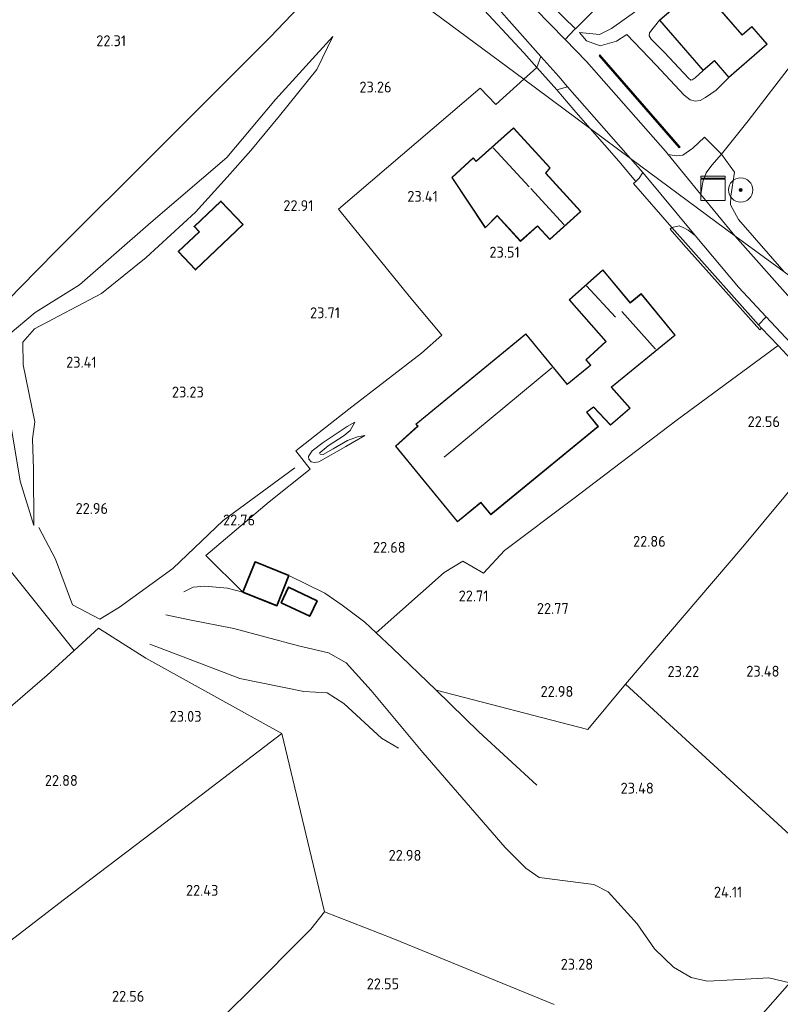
# Model space of a CAD drawing. Extents: x 196936 to 200438, y 361224 to 364196.
# Tile 207 of 256: x 199572 to 199697, y 362760 to 362923. Entities that reach past the tile are written whole.
import ezdxf
from ezdxf.enums import TextEntityAlignment as Align

# ---------------------------------------------------------------- set-up
doc = ezdxf.new("R2010")
doc.units = 0
for name, color, linetype, lineweight in [('B-ME-GR-BOOM-S', 90, 'Continuous', 25), ('B-ME-GR-BOOMTEELT-GV', 110, 'Continuous', 13), ('B-ME-GR-BOUWLAND_AKKERBOUW-GV', 80, 'Continuous', 13), ('B-ME-GR-GRAS-GV', 60, 'Continuous', 13), ('B-ME-GR-HAAG-G', 90, 'GR-HAAG1', 13), ('B-ME-GW-TALUD_KRUIN-G', 90, 'Continuous', 18), ('B-ME-GW-TALUD_TEEN-G', 90, 'Continuous', 18), ('B-ME-IE-MEUBILAIR_WEGMEUBILAIR-S', 7, 'Continuous', 25), ('B-ME-IE-TERREINAFSCHEIDING_KUNSTMATIG_HEKWERK-G', 20, 'IE-TERREINAFSCHEIDING-KUNSTMATIG', 18), ('B-ME-IE-TERREINAFSCHEIDING_KUNSTMATIG_MUUR-G', 90, 'IE-TERREINAFSCHEIDING-KUNSTMATIG-DICHT', 18), ('B-ME-IE-TERREINAFSCHEIDING_KUNSTMATIG_MUUR-GV', 90, 'Continuous', 18), ('B-ME-KG-KADASTRAAL_DAKRAND-G', 170, 'Continuous', 18), ('B-ME-KG-KADASTRAAL_NOK-G', 10, 'Continuous', 18), ('B-ME-OG-BEBOUWING_SCHUUR-GV', 7, 'Continuous', 35), ('B-ME-OG-BEBOUWING_WONINGBOUW-GV', 7, 'Continuous', 18), ('B-ME-OG-BREUKLIJN-G', 7, 'Continuous', 18), ('B-ME-OG-HOOGTELIJN-G', 7, 'Continuous', 18), ('B-ME-OG-HOOGTEPUNT-S', 7, 'Continuous', 25), ('B-ME-OG-TERREIN_GROEN-GV', 7, 'Continuous', 18), ('B-ME-OG-TERREIN_GROEN_TUIN-GV', 7, 'Continuous', 18), ('B-ME-VH-ONVERHARD-GV', 252, 'Continuous', 18), ('B-ME-VH-VERHARDING_ASFALT-GV', 252, 'Continuous', 18), ('B-ME-VH-VERHARDING_BETON-GV', 252, 'Continuous', 18)]:
    doc.layers.add(name, color=color, linetype=linetype, lineweight=lineweight)
doc.styles.add('NLCS-ISO-ANNOTATIVE-T18', font='NLCS-ISO.ttf', dxfattribs={"height": 1.8})
doc.linetypes.add('GR-HAAG1', pattern='A,6,[176,NLCS.SHX,S=0.125,R=0,X=0,Y=0],-2', length=8)
doc.linetypes.add('IE-TERREINAFSCHEIDING-KUNSTMATIG', pattern='A,4,[82,NLCS.SHX,S=0.75,R=90,X=0,Y=0],4,-2', length=10)
doc.linetypes.add('IE-TERREINAFSCHEIDING-KUNSTMATIG-DICHT', pattern='A,8,-1,[82,NLCS.SHX,S=0.75,R=90,X=0,Y=0],-1', length=10)

# ---------------------------------------------------------------- blocks, each defined once
blk = doc.blocks.new('SAL-HOOGTELABEL-SO')
at = {"color": 0, "linetype": 'ByBlock', "lineweight": -2, "style": 'NLCS-ISO-ANNOTATIVE-T18'}
blk.add_attdef('HOOGTE', text='', height=1.8, dxfattribs=at).set_placement((2.79, 0), align=Align.RIGHT)
blk = doc.blocks.new('SGR-BOOM_01-SO')
at = {"linetype": 'ByBlock', "lineweight": 18}
h = blk.add_hatch(color=0, dxfattribs=at)
h.dxf.hatch_style = 1
edge = h.paths.add_edge_path()
edge.add_arc((0, 0), 0.25, 0, 360)
at = {"color": 0, "linetype": 'ByBlock', "lineweight": 18}
for radius in [2, 0.25]:
    blk.add_circle((0, 0), radius, dxfattribs=at)
blk = doc.blocks.new('SKL-DATA_KAST-SO')
at = {"color": 0, "linetype": 'ByBlock', "lineweight": 18}
for points in [[(-2, 2), (2, 2), (2, 1.68), (-2, 1.68)], [(-2, 1.52), (2, 1.52), (2, -2), (-2, -2)]]:
    blk.add_lwpolyline(points, close=True, dxfattribs=at)

msp = doc.modelspace()

# ---------------------------------------------------------------- linework, layer by layer
at = {"layer": 'B-ME-GR-BOOMTEELT-GV'}
msp.add_polyline3d([(199544.272, 362787.483, 23.956), (199527.671, 362773.608, 23.926), (199520.606, 362780.467, 24.038), (199511.148, 362790.197, 24.256), (199513.728, 362793.058, 24.258), (199532.202, 362806.787, 24.288), (199551.707, 362821.202, 24.205), (199562.125, 362829.019, 23.77), (199568.568, 362833.613, 23.358), (199580.682, 362818.53, 23.545), (199576.185, 362814.428, 23.371), (199561.195, 362801.509, 23.476)], close=True, dxfattribs=at)
at = {"layer": 'B-ME-GR-BOUWLAND_AKKERBOUW-GV'}
for points in [[(199764.347, 363034.922, 21.89), (199742.925, 363012.112, 21.763), (199721.523, 362989.443, 21.733), (199703.763, 362970.353, 21.898), (199708.476, 362966.106, 21.947), (199699.229, 362956.934, 21.887), (199680.459, 362938.211, 21.909), (199663.428, 362921.118, 22.34), (199659.542, 362924.869, 22.226), (199642.204, 362942.195, 22.251), (199622.39, 362961.155, 22.051), (199601.98, 362980.151, 21.826), (199586.575, 362994.233, 21.851), (199592.491, 363002.869, 21.646), (199620.92, 363044.371, 21.677)], [(199826.788, 362786.224, 22.426), (199767.638, 362829.709, 22.209), (199697.876, 362880.996, 22.36), (199690.375, 362889.662, 22.48), (199689.018, 362892.046, 22.458), (199689.108, 362893.493, 22.435), (199689.685, 362897.456, 22.488), (199687.568, 362900.444, 22.443), (199691.965, 362905.913, 22.285), (199703.514, 362920.927, 22.36), (199713.459, 362913.21, 22.21), (199730.102, 362933.531, 22.293), (199737.424, 362928.008, 22.18), (199760.897, 362911.111, 22.51), (199767.734, 362906.679, 22.806), (199772.341, 362903.693, 23.005), (199788.903, 362895.316, 23.065), (199803.599, 362888.152, 22.758), (199817.254, 362881.553, 22.77)], [(199693.597, 362757.743, 24.721), (199698.847, 362763.649, 24.961), (199700.41, 362765.801, 24.83), (199710.124, 362777.748, 24.185), (199713.429, 362781.706, 23.858), (199717.27, 362786.09, 23.611), (199732.778, 362805.296, 23.138), (199745.443, 362820.709, 22.801), (199752.275, 362814.659, 23.018), (199761.552, 362806.493, 23.063), (199772.553, 362797.123, 22.913), (199781.533, 362789.965, 22.516), (199794.378, 362779.336, 22.328), (199805.78, 362770.216, 22.238), (199821.494, 362759.058, 22.358)], [(199587.746, 362741.087, 22.418), (199608.833, 362761.595, 22.651), (199619.753, 362772.504, 22.808), (199621.999, 362775.368, 22.576), (199633.286, 362770.967, 22.651), (199659.904, 362760.096, 22.696)]]:
    msp.add_polyline3d(points, dxfattribs=at)
msp.add_polyline3d([(199594.174, 362900.855, 22.471), (199577.966, 362884.76, 22.546), (199574.392, 362881.112, 22.537), (199562.857, 362869.337, 22.508), (199547.75, 362874.901, 22.229), (199535.865, 362889.383, 21.982), (199531.79, 362894.347, 21.897), (199520.962, 362887.954, 21.873), (199520.776, 362887.844, 21.872), (199509.537, 362881.38, 22.197), (199501.378, 362878.798, 22.072), (199559.422, 362956.26, 21.642), (199572.563, 362973.776, 21.568), (199626.558, 362933.83, 22.352), (199624.92, 362932.216, 22.351), (199613.008, 362919.698, 22.546), (199607.365, 362914.064, 22.508)], close=True, dxfattribs=at)
at = {"layer": 'B-ME-GR-GRAS-GV'}
for points in [[(199663.275, 362920.964, 22.344), (199661.76, 362919.327, 22.457), (199651.734, 362929.609, 22.34), (199638.395, 362943.229, 22.22), (199623.787, 362957.237, 22.16), (199608.933, 362970.803, 21.958), (199594.815, 362983.699, 21.89), (199585.278, 362992.339, 21.848), (199586.575, 362994.233, 21.851), (199601.98, 362980.151, 21.826), (199622.39, 362961.155, 22.051), (199642.204, 362942.195, 22.251), (199659.542, 362924.869, 22.226), (199663.428, 362921.118, 22.34)], [(199657.733, 362916.521, 22.461), (199657.082, 362914.718, 22.666), (199654.9, 362917.138, 22.786), (199646.933, 362925.727, 22.793), (199637.92, 362934.738, 22.553), (199632.705, 362939.887, 22.358), (199607.274, 362963.536, 22.043), (199598.593, 362970.786, 21.826), (199593.16, 362977, 21.909), (199581.896, 362987.468, 21.803), (199582.477, 362988.25, 21.822), (199593.377, 362978.456, 21.92), (199605.525, 362967.679, 21.988), (199619.587, 362954.69, 22.13), (199630.801, 362944.257, 22.22), (199639.882, 362935.31, 22.385), (199649.926, 362925.347, 22.445)], [(199662.141, 362911.524, 22.477), (199672.521, 362899.702, 22.544), (199665.85, 362904.644, 22.848), (199663.144, 362907.72, 22.816), (199660.382, 362911.047, 22.621)], [(199673.955, 362896.472, 22.621), (199673.411, 362895.888, 22.696), (199670.574, 362899.273, 22.906), (199665.85, 362904.644, 22.848), (199672.521, 362899.702, 22.544), (199674.537, 362897.406, 22.557)], [(199690.375, 362889.662, 22.48), (199697.876, 362880.996, 22.36), (199689.725, 362886.934, 22.52), (199684.158, 362893.757, 22.509), (199684.473, 362895.874, 22.46), (199685.028, 362897.343, 22.468), (199685.966, 362898.628, 22.453), (199687.568, 362900.444, 22.443), (199689.685, 362897.456, 22.488), (199689.108, 362893.493, 22.435), (199689.018, 362892.046, 22.458)], [(199691.093, 362835.596, 22.748), (199671.68, 362812.949, 23.146), (199665.494, 362805.487, 23.078), (199640.424, 362811.938, 23.003), (199633.221, 362818.918, 23.011), (199630.544, 362821.421, 23.02), (199641.73, 362831.379, 22.831), (199644.839, 362833.236, 22.831), (199648.261, 362831.254, 22.771), (199651.697, 362835.025, 22.733), (199663.016, 362843.467, 22.711), (199680.226, 362856.575, 22.718), (199696.924, 362868.831, 22.666), (199708.416, 362856.491, 22.636)], [(199713.429, 362781.706, 23.858), (199710.124, 362777.748, 24.185), (199690.902, 362795.348, 23.665), (199671.68, 362812.949, 23.146), (199691.093, 362835.596, 22.748), (199708.416, 362856.491, 22.636), (199722.96, 362842.428, 22.643), (199739.226, 362826.692, 22.658), (199745.443, 362820.709, 22.801), (199732.778, 362805.296, 23.138), (199717.27, 362786.09, 23.611)], [(199564.849, 362766.585, 23.003), (199546.606, 362753.199, 23.558), (199540.706, 362759.378, 23.716), (199531.77, 362769.1, 23.843), (199527.671, 362773.608, 23.926), (199544.272, 362787.483, 23.956), (199561.195, 362801.509, 23.476), (199576.185, 362814.428, 23.371), (199580.682, 362818.53, 23.545), (199584.686, 362822.181, 23.701), (199592.503, 362817.243, 23.453), (199614.929, 362804.824, 22.973), (199593.734, 362788.583, 22.928), (199578.87, 362777.309, 22.666)], [(199587.746, 362741.087, 22.418), (199570.721, 362724.219, 22.793), (199550.596, 362748.656, 23.491), (199548.773, 362750.71, 23.483), (199546.606, 362753.199, 23.558), (199564.849, 362766.585, 23.003), (199578.87, 362777.309, 22.666), (199593.734, 362788.583, 22.928), (199614.929, 362804.824, 22.973), (199621.999, 362775.368, 22.576), (199619.753, 362772.504, 22.808), (199608.833, 362761.595, 22.651)]]:
    msp.add_polyline3d(points, close=True, dxfattribs=at)
for points in [[(199707.244, 362867.261, 22.543), (199689.725, 362886.934, 22.52), (199697.876, 362880.996, 22.36)], [(199708.416, 362856.491, 22.636), (199696.924, 362868.831, 22.666), (199694.161, 362871.703, 22.667), (199693.647, 362872.278, 22.647), (199694.914, 362873.568, 22.552), (199702.985, 362864.952, 22.542)]]:
    msp.add_polyline3d(points, dxfattribs=at)
at = {"layer": 'B-ME-GR-HAAG-G'}
for points in [[(199657.082, 362914.718, 22.666), (199654.9, 362917.138, 22.786), (199646.933, 362925.727, 22.793), (199637.92, 362934.738, 22.553), (199632.705, 362939.887, 22.358), (199626.558, 362933.83, 22.352)], [(199626.558, 362933.83, 22.352), (199624.92, 362932.216, 22.351), (199613.008, 362919.698, 22.546), (199607.365, 362914.064, 22.508), (199594.174, 362900.855, 22.471), (199577.966, 362884.76, 22.546), (199574.392, 362881.112, 22.537), (199562.857, 362869.337, 22.508)], [(199624.31, 362891.319, 23.318), (199647.719, 362911.326, 23.543), (199650.295, 362908.635, 23.423), (199654.933, 362912.792, 22.906), (199657.082, 362914.718, 22.666)], [(199665.85, 362904.644, 22.848), (199663.144, 362907.72, 22.816), (199660.382, 362911.047, 22.621)], [(199673.411, 362895.888, 22.696), (199670.574, 362899.273, 22.906), (199665.85, 362904.644, 22.848)], [(199636.239, 362876.667, 23.438), (199624.31, 362891.319, 23.318)], [(199626.042, 362858.325, 22.898), (199637.994, 362867.564, 23.183), (199641.364, 362870.535, 23.318), (199636.239, 362876.667, 23.438)]]:
    msp.add_polyline3d(points, dxfattribs=at)
at = {"layer": 'B-ME-GW-TALUD_KRUIN-G'}
for points in [[(199684.528, 362914.197, 23.09), (199683.214, 362912.987, 23.045), (199682.704, 362912.662, 23.045), (199682.485, 362912.628, 23.067), (199682.118, 362912.975, 23.075), (199678.153, 362917.201, 22.992), (199675.938, 362919.368, 22.895), (199675.625, 362919.947, 22.902), (199675.682, 362920.448, 22.925), (199676.485, 362921.49, 22.94), (199677.313, 362922.513, 22.985)], [(199574.154, 362856.242, 23.446), (199572.261, 362865.67, 23.621), (199572.186, 362869.417, 23.621), (199574.128, 362871.599, 23.621), (199585.165, 362877.449, 23.721), (199592.547, 362883.347, 23.346), (199600.719, 362890.82, 23.346), (199605.925, 362896.618, 23.346), (199609.84, 362901.023, 23.346), (199614.547, 362906.748, 23.296), (199620.758, 362914.408, 23.146), (199623.382, 362919.846, 22.574)], [(199664.105, 362920.479, 22.265), (199665.238, 362919.106, 22.426), (199667.533, 362918.317, 22.458), (199670.203, 362919.042, 22.49), (199671.929, 362920.153, 22.52)], [(199574.001, 362839.151, 23.371), (199573.97, 362848.431, 23.596), (199573.798, 362853.438, 23.461), (199574.154, 362856.242, 23.446)], [(199621.757, 362852.848, 22.718), (199625.755, 362855.484, 22.861), (199627.033, 362856.175, 22.823)], [(199628.668, 362853.986, 22.906), (199625.546, 362852.199, 22.808), (199621.041, 362849.64, 22.613), (199620.287, 362849.508, 22.568), (199619.819, 362849.635, 22.613), (199619.405, 362850.085, 22.613), (199619.378, 362850.512, 22.636), (199619.546, 362850.826, 22.681), (199619.97, 362851.464, 22.756), (199621.757, 362852.848, 22.718)]]:
    msp.add_polyline3d(points, dxfattribs=at)
at = {"layer": 'B-ME-GW-TALUD_TEEN-G'}
for points in [[(199683.853, 362930.999, 22.093), (199677.806, 362927.802, 22.146), (199673.582, 362924.131, 22.189), (199669.397, 362921.165, 22.189), (199667.415, 362920.16, 22.189), (199664.105, 362920.479, 22.265)], [(199574.001, 362839.151, 23.371), (199571.728, 362846.444, 23.071), (199570.12, 362856.424, 21.971), (199569.149, 362862.302, 21.871), (199568.803, 362867.396, 22.196), (199570.088, 362870.831, 22.271), (199574.251, 362874.287, 22.671), (199581.576, 362878.827, 22.646), (199593.342, 362889.162, 22.571), (199605.893, 362899.868, 22.696), (199613.904, 362909.434, 22.846), (199623.382, 362919.846, 22.574)], [(199688.765, 362913.05, 22.85), (199686.684, 362911.005, 22.842), (199684.882, 362909.765, 22.827), (199684.017, 362909.273, 22.812), (199683.179, 362909.189, 22.812), (199682.388, 362909.381, 22.865), (199681.397, 362910.146, 22.842), (199676.761, 362915.097, 22.7), (199671.929, 362920.153, 22.52)], [(199628.668, 362853.986, 22.906), (199627.427, 362853.752, 22.531), (199625.82, 362853.159, 22.178), (199623.421, 362851.772, 21.893), (199621.786, 362850.836, 21.841), (199621.304, 362850.893, 21.826), (199621.184, 362851.151, 21.826), (199621.268, 362851.206, 21.803), (199622.589, 362852.31, 21.856), (199625.25, 362853.976, 22.118), (199626.215, 362854.835, 22.336), (199627.033, 362856.175, 22.823)]]:
    msp.add_polyline3d(points, dxfattribs=at)
at = {"layer": 'B-ME-IE-TERREINAFSCHEIDING_KUNSTMATIG_HEKWERK-G'}
for points in [[(199644.839, 362833.236, 22.831), (199648.261, 362831.254, 22.771), (199651.697, 362835.025, 22.733), (199663.016, 362843.467, 22.711), (199680.226, 362856.575, 22.718), (199696.924, 362868.831, 22.666), (199708.416, 362856.491, 22.636), (199722.96, 362842.428, 22.643), (199739.226, 362826.692, 22.658), (199745.443, 362820.709, 22.801), (199732.778, 362805.296, 23.138), (199717.27, 362786.09, 23.611), (199713.429, 362781.706, 23.858), (199710.124, 362777.748, 24.185)], [(199671.68, 362812.949, 23.146), (199691.093, 362835.596, 22.748), (199708.416, 362856.491, 22.636)], [(199580.682, 362818.53, 23.545), (199568.568, 362833.613, 23.358), (199562.125, 362829.019, 23.77), (199551.707, 362821.202, 24.205), (199532.202, 362806.787, 24.288), (199513.728, 362793.058, 24.258), (199511.148, 362790.197, 24.256)], [(199527.671, 362773.608, 23.926), (199544.272, 362787.483, 23.956), (199561.195, 362801.509, 23.476), (199576.185, 362814.428, 23.371), (199580.682, 362818.53, 23.545), (199584.686, 362822.181, 23.701), (199592.503, 362817.243, 23.453), (199614.929, 362804.824, 22.973), (199593.734, 362788.583, 22.928), (199578.87, 362777.309, 22.666), (199564.849, 362766.585, 23.003), (199546.606, 362753.199, 23.558)], [(199710.124, 362777.748, 24.185), (199690.902, 362795.348, 23.665), (199671.68, 362812.949, 23.146)], [(199619.753, 362772.504, 22.808), (199608.833, 362761.595, 22.651), (199587.746, 362741.087, 22.418), (199570.721, 362724.219, 22.793), (199550.596, 362748.656, 23.491), (199548.773, 362750.71, 23.483)]]:
    msp.add_polyline3d(points, dxfattribs=at)
at = {"layer": 'B-ME-IE-TERREINAFSCHEIDING_KUNSTMATIG_MUUR-G'}
msp.add_polyline3d([(199667.414, 362916.712, 22.838), (199680.623, 362901.543, 22.861)], dxfattribs=at)
at = {"layer": 'B-ME-IE-TERREINAFSCHEIDING_KUNSTMATIG_MUUR-GV'}
for points in [[(199680.716, 362901.588, 22.621), (199680.565, 362901.457, 22.568), (199667.327, 362916.66, 22.546), (199667.478, 362916.791, 22.598)], [(199694.161, 362871.703, 22.667), (199693.863, 362871.436, 22.667), (199681.275, 362885.514, 22.727), (199679.058, 362888.043, 22.675), (199679.359, 362888.307, 22.675), (199681.575, 362885.779, 22.727), (199693.647, 362872.278, 22.647)]]:
    msp.add_polyline3d(points, close=True, dxfattribs=at)
at = {"layer": 'B-ME-KG-KADASTRAAL_DAKRAND-G'}
for points in [[(199690.934, 362920.046, 26.375), (199692.541, 362921.44, 25.715), (199695.039, 362918.56, 25.798), (199688.77, 362913.121, 25.745), (199686.394, 362915.882, 27.935), (199684.533, 362914.267, 26.502), (199677.383, 362922.508, 26.442), (199683.896, 362928.159, 26.428)], [(199659.214, 362886.391, 28.696), (199657.193, 362888.603, 28.741), (199654.357, 362886.1, 26.821), (199650.495, 362890.299, 26.731), (199648.558, 362888.314, 26.828), (199643.079, 362896.554, 26.828), (199646.528, 362899.751, 26.828), (199647.02, 362899.195, 27.638), (199653.178, 362904.709, 27.121), (199659.179, 362898.141, 27.158), (199658.463, 362897.292, 28.711), (199664.241, 362890.967, 28.778)], [(199600.7, 362881.394, 25.186), (199597.912, 362884.335, 25.223), (199601.376, 362887.619, 25.201), (199600.547, 362888.494, 25.073), (199604.882, 362892.603, 25.096), (199608.499, 362888.787, 25.156)], [(199672.456, 362875.852, 27.121), (199674.263, 362877.333, 26.378), (199679.815, 362870.556, 26.476), (199669.328, 362861.964, 25.996), (199672.394, 362858.488, 25.411), (199669.235, 362855.747, 25.433), (199666.425, 362858.733, 25.876), (199665.235, 362857.824, 25.816), (199667.152, 362855.484, 25.673), (199649.454, 362840.983, 25.823), (199647.826, 362842.971, 26.333), (199643.959, 362839.803, 25.523), (199633.776, 362852.232, 25.523), (199637.447, 362855.538, 26.521), (199637.147, 362855.881, 26.476), (199655.249, 362870.712, 26.633), (199662.073, 362862.382, 27.338), (199665.965, 362865.571, 25.988), (199665.216, 362866.485, 25.936), (199668.503, 362869.526, 25.861), (199662.472, 362876.363, 25.951), (199667.952, 362881.247, 26.011)], [(199614.109, 362825.972, 26.056), (199608.597, 362828.185, 26.071), (199610.555, 362833.06, 26.221), (199616.066, 362830.847, 26.311)], [(199619.546, 362824.224, 25.164), (199614.916, 362826.421, 25.119), (199616.09, 362828.894, 25.149), (199620.719, 362826.697, 25.246)]]:
    msp.add_polyline3d(points, close=True, dxfattribs=at)
at = {"layer": 'B-ME-KG-KADASTRAAL_NOK-G'}
for points in [[(199655.779, 362895.049, 29.948), (199649.873, 362901.476, 29.888)], [(199661.555, 362888.765, 30.983), (199656.083, 362894.767, 30.863)], [(199670.044, 362873.512, 27.878), (199665.231, 362878.707, 27.841)], [(199676.634, 362868.213, 28.625), (199671.112, 362874.451, 28.553)], [(199659.509, 362865.138, 28.913), (199641.74, 362850.403, 28.861)]]:
    msp.add_polyline3d(points, dxfattribs=at)
at = {"layer": 'B-ME-OG-BEBOUWING_SCHUUR-GV'}
for points in [[(199608.57, 362888.785, 22.568), (199600.698, 362881.323, 22.568), (199597.841, 362884.337, 22.568), (199601.305, 362887.62, 22.568), (199600.476, 362888.495, 22.568), (199604.884, 362892.673, 22.568)], [(199616.131, 362830.875, 23.289), (199614.136, 362825.907, 23.754), (199608.532, 362828.157, 23.431), (199610.527, 362833.125, 23.124)], [(199620.786, 362826.721, 23.341), (199619.569, 362824.158, 23.791), (199614.85, 362826.397, 23.604), (199616.066, 362828.961, 23.236)]]:
    msp.add_polyline3d(points, close=True, dxfattribs=at)
at = {"layer": 'B-ME-OG-BEBOUWING_WONINGBOUW-GV'}
for points in [[(199683.901, 362928.229, 22.91), (199690.939, 362920.117, 22.985), (199692.545, 362921.511, 22.745), (199695.11, 362918.555, 22.452), (199688.765, 362913.05, 22.85), (199686.378, 362915.802, 23.12), (199684.528, 362914.197, 23.09), (199677.313, 362922.513, 22.985)], [(199653.181, 362904.78, 23.603), (199659.247, 362898.145, 23.603), (199658.531, 362897.292, 23.603), (199664.312, 362890.964, 23.603), (199659.211, 362886.321, 23.603), (199657.189, 362888.532, 23.603), (199654.353, 362886.031, 23.603), (199650.494, 362890.226, 23.603), (199648.551, 362888.235, 23.603), (199643.014, 362896.562, 23.603), (199646.532, 362899.822, 23.603), (199647.026, 362899.267, 23.603)], [(199667.957, 362881.319, 23.116), (199672.465, 362875.924, 23.228), (199674.27, 362877.403, 22.958), (199679.886, 362870.549, 23.318), (199669.399, 362861.958, 23.318), (199672.465, 362858.483, 23.011), (199669.232, 362855.678, 22.921), (199666.419, 362858.666, 22.891), (199665.307, 362857.815, 22.801), (199667.223, 362855.477, 22.816), (199649.447, 362840.913, 22.853), (199647.818, 362842.9, 23.318), (199643.952, 362839.732, 23.123), (199633.707, 362852.238, 23.108), (199637.376, 362855.543, 23.093), (199637.075, 362855.887, 23.123), (199655.256, 362870.783, 23.153), (199662.081, 362862.453, 23.318), (199665.895, 362865.578, 23.318), (199665.148, 362866.49, 23.318), (199668.434, 362869.529, 23.318), (199662.402, 362876.367, 23.318)]]:
    msp.add_polyline3d(points, close=True, dxfattribs=at)
at = {"layer": 'B-ME-OG-BREUKLIJN-G'}
for points in [[(199608.532, 362828.157, 23.431), (199605.966, 362828.812, 23.386), (199602.258, 362829.153, 23.326), (199600.331, 362828.975, 23.356), (199598.795, 362828.164, 23.461)], [(199657.029, 362796.31, 23.041), (199647.501, 362805.081, 22.996), (199640.424, 362811.938, 23.003)]]:
    msp.add_polyline3d(points, dxfattribs=at)
at = {"layer": 'B-ME-OG-HOOGTELIJN-G'}
for points in [[(199617.119, 362848.637, 22.823), (199605.283, 362839.97, 23.198), (199596.961, 362832.032, 23.723), (199588.167, 362825.647, 23.973), (199584.923, 362823.701, 23.898), (199580.417, 362826.029, 23.873), (199577.571, 362833.588, 23.698), (199574.815, 362838.784, 23.648)], [(199706.157, 362759.965, 24.976), (199701.696, 362762.121, 24.991), (199698.847, 362763.649, 24.961), (199695.356, 362764.468, 24.961), (199689.505, 362764.153, 25.096), (199685.184, 362763.925, 25.036), (199682.528, 362764.569, 24.856), (199679.619, 362766.226, 24.646), (199676.506, 362769.262, 24.286), (199673.626, 362773.412, 24.136), (199668.853, 362778.657, 24.151), (199666.492, 362779.879, 24.181), (199657.435, 362781.05, 24.091), (199655.223, 362782.561, 24.046), (199651.839, 362785.973, 24.136), (199638.246, 362801.701, 24.166), (199629.685, 362811.897, 24.436), (199625.581, 362816.449, 24.346), (199622.673, 362818.105, 24.346), (199617.689, 362819.295, 24.316), (199607.035, 362822.139, 24.121), (199599.716, 362823.557, 24.091), (199595.817, 362824.374, 23.821)], [(199593.158, 362819.552, 23.959), (199598.644, 362817.491, 24.009), (199608.043, 362813.903, 24.009), (199618.59, 362811.762, 24.084), (199622.453, 362811.515, 24.084), (199625.21, 362809.789, 24.209), (199631.389, 362804.039, 24.209), (199634.209, 362802.393, 24.059)]]:
    msp.add_polyline3d(points, dxfattribs=at)
at = {"layer": 'B-ME-OG-TERREIN_GROEN-GV'}
for points in [[(199657.082, 362914.718, 22.666), (199654.933, 362912.792, 22.906), (199626.558, 362933.83, 22.352), (199632.705, 362939.887, 22.358), (199637.92, 362934.738, 22.553), (199646.933, 362925.727, 22.793), (199654.9, 362917.138, 22.786)], [(199597.841, 362884.337, 22.568), (199600.698, 362881.323, 22.568), (199608.57, 362888.785, 22.568), (199604.884, 362892.673, 22.568), (199600.476, 362888.495, 22.568), (199601.305, 362887.62, 22.568)], [(199614.85, 362826.397, 23.604), (199619.569, 362824.158, 23.791), (199620.786, 362826.721, 23.341), (199616.066, 362828.961, 23.236)]]:
    msp.add_polyline3d(points, close=True, dxfattribs=at)
for points in [[(199626.558, 362933.83, 22.352), (199654.933, 362912.792, 22.906), (199650.295, 362908.635, 23.423), (199647.719, 362911.326, 23.543), (199624.31, 362891.319, 23.318), (199636.239, 362876.667, 23.438), (199641.364, 362870.535, 23.318), (199637.994, 362867.564, 23.183), (199626.042, 362858.325, 22.898), (199617.266, 362851.482, 22.831), (199619.628, 362848.432, 22.556), (199612.873, 362843.049, 22.531), (199602.432, 362834.172, 22.981), (199608.532, 362828.157, 23.431), (199614.136, 362825.907, 23.754), (199616.131, 362830.875, 23.289), (199622.032, 362827.949, 23.086), (199624.933, 362825.975, 23.086), (199628.651, 362823.19, 23.026), (199630.544, 362821.421, 23.02), (199633.221, 362818.918, 23.011), (199640.424, 362811.938, 23.003), (199665.494, 362805.487, 23.078), (199671.68, 362812.949, 23.146), (199690.902, 362795.348, 23.665), (199710.124, 362777.748, 24.185)], [(199562.857, 362869.337, 22.508), (199574.392, 362881.112, 22.537), (199577.966, 362884.76, 22.546), (199594.174, 362900.855, 22.471), (199607.365, 362914.064, 22.508), (199613.008, 362919.698, 22.546), (199624.92, 362932.216, 22.351)], [(199570.088, 362870.831, 22.271), (199574.251, 362874.287, 22.671), (199581.576, 362878.827, 22.646), (199593.342, 362889.162, 22.571), (199605.893, 362899.868, 22.696), (199613.904, 362909.434, 22.846), (199623.382, 362919.846, 22.574), (199620.758, 362914.408, 23.146), (199614.547, 362906.748, 23.296), (199609.84, 362901.023, 23.346), (199605.925, 362896.618, 23.346), (199600.719, 362890.82, 23.346), (199592.547, 362883.347, 23.346), (199585.165, 362877.449, 23.721), (199574.128, 362871.599, 23.621), (199572.186, 362869.417, 23.621), (199572.261, 362865.67, 23.621), (199574.154, 362856.242, 23.446), (199573.798, 362853.438, 23.461), (199573.97, 362848.431, 23.596), (199574.001, 362839.151, 23.371), (199571.728, 362846.444, 23.071), (199570.12, 362856.424, 21.971)], [(199570.12, 362856.424, 21.971), (199571.728, 362846.444, 23.071), (199574.001, 362839.151, 23.371), (199573.97, 362848.431, 23.596), (199573.798, 362853.438, 23.461), (199574.154, 362856.242, 23.446), (199572.261, 362865.67, 23.621), (199572.186, 362869.417, 23.621), (199574.128, 362871.599, 23.621), (199585.165, 362877.449, 23.721), (199592.547, 362883.347, 23.346), (199600.719, 362890.82, 23.346), (199605.925, 362896.618, 23.346), (199609.84, 362901.023, 23.346), (199614.547, 362906.748, 23.296), (199620.758, 362914.408, 23.146), (199623.382, 362919.846, 22.574), (199613.904, 362909.434, 22.846), (199605.893, 362899.868, 22.696), (199593.342, 362889.162, 22.571), (199581.576, 362878.827, 22.646), (199574.251, 362874.287, 22.671), (199570.088, 362870.831, 22.271)], [(199659.904, 362760.096, 22.696), (199633.286, 362770.967, 22.651), (199621.999, 362775.368, 22.576), (199614.929, 362804.824, 22.973), (199592.503, 362817.243, 23.453), (199584.686, 362822.181, 23.701), (199580.682, 362818.53, 23.545), (199568.568, 362833.613, 23.358), (199562.125, 362829.019, 23.77), (199551.707, 362821.202, 24.205), (199532.202, 362806.787, 24.288), (199513.728, 362793.058, 24.258), (199511.148, 362790.197, 24.256), (199502.522, 362799.389, 24.046)], [(199698.847, 362763.649, 24.961), (199693.597, 362757.743, 24.721)]]:
    msp.add_polyline3d(points, dxfattribs=at)
at = {"layer": 'B-ME-OG-TERREIN_GROEN_TUIN-GV'}
for points in [[(199703.514, 362920.927, 22.36), (199691.965, 362905.913, 22.285), (199687.568, 362900.444, 22.443), (199684.758, 362903.199, 22.498), (199682.839, 362901.392, 22.55), (199681.179, 362900.271, 22.55), (199680.042, 362900.117, 22.528), (199678.767, 362900.362, 22.498), (199678.297, 362900.939, 22.498), (199665.27, 362915.727, 22.498), (199661.76, 362919.327, 22.457), (199663.275, 362920.964, 22.344), (199663.428, 362921.118, 22.34), (199680.459, 362938.211, 21.909), (199699.229, 362956.934, 21.887)], [(199683.901, 362928.229, 22.91), (199677.313, 362922.513, 22.985), (199676.485, 362921.49, 22.94), (199675.682, 362920.448, 22.925), (199675.625, 362919.947, 22.902), (199675.938, 362919.368, 22.895), (199678.153, 362917.201, 22.992), (199682.118, 362912.975, 23.075), (199682.485, 362912.628, 23.067), (199682.704, 362912.662, 23.045), (199683.214, 362912.987, 23.045), (199684.528, 362914.197, 23.09), (199686.378, 362915.802, 23.12), (199688.765, 362913.05, 22.85), (199686.684, 362911.005, 22.842), (199684.882, 362909.765, 22.827), (199684.017, 362909.273, 22.812), (199683.179, 362909.189, 22.812), (199682.388, 362909.381, 22.865), (199681.397, 362910.146, 22.842), (199676.761, 362915.097, 22.7), (199671.929, 362920.153, 22.52), (199670.203, 362919.042, 22.49), (199667.533, 362918.317, 22.458), (199665.238, 362919.106, 22.426), (199664.105, 362920.479, 22.265), (199667.415, 362920.16, 22.189), (199669.397, 362921.165, 22.189), (199673.582, 362924.131, 22.189)], [(199673.582, 362924.131, 22.189), (199669.397, 362921.165, 22.189), (199667.415, 362920.16, 22.189), (199664.105, 362920.479, 22.265), (199665.238, 362919.106, 22.426), (199667.533, 362918.317, 22.458), (199670.203, 362919.042, 22.49), (199671.929, 362920.153, 22.52), (199676.761, 362915.097, 22.7), (199681.397, 362910.146, 22.842), (199682.388, 362909.381, 22.865), (199683.179, 362909.189, 22.812), (199684.017, 362909.273, 22.812), (199684.882, 362909.765, 22.827), (199686.684, 362911.005, 22.842), (199688.765, 362913.05, 22.85), (199695.11, 362918.555, 22.452), (199692.545, 362921.511, 22.745), (199690.939, 362920.117, 22.985), (199683.901, 362928.229, 22.91)]]:
    msp.add_polyline3d(points, dxfattribs=at)
for points in [[(199682.704, 362912.662, 23.045), (199682.485, 362912.628, 23.067), (199682.118, 362912.975, 23.075), (199678.153, 362917.201, 22.992), (199675.938, 362919.368, 22.895), (199675.625, 362919.947, 22.902), (199675.682, 362920.448, 22.925), (199676.485, 362921.49, 22.94), (199677.313, 362922.513, 22.985), (199684.528, 362914.197, 23.09), (199683.214, 362912.987, 23.045)], [(199680.716, 362901.588, 22.621), (199667.478, 362916.791, 22.598), (199667.327, 362916.66, 22.546), (199680.565, 362901.457, 22.568)], [(199663.144, 362907.72, 22.816), (199665.85, 362904.644, 22.848), (199654.933, 362912.792, 22.906), (199657.082, 362914.718, 22.666), (199660.382, 362911.047, 22.621)], [(199654.933, 362912.792, 22.906), (199665.85, 362904.644, 22.848), (199670.574, 362899.273, 22.906), (199673.411, 362895.888, 22.696), (199673.021, 362895.556, 22.741), (199679.359, 362888.307, 22.675), (199679.058, 362888.043, 22.675), (199681.275, 362885.514, 22.727), (199693.863, 362871.436, 22.667), (199694.161, 362871.703, 22.667), (199696.924, 362868.831, 22.666), (199680.226, 362856.575, 22.718), (199663.016, 362843.467, 22.711), (199651.697, 362835.025, 22.733), (199648.261, 362831.254, 22.771), (199644.839, 362833.236, 22.831), (199641.73, 362831.379, 22.831), (199630.544, 362821.421, 23.02), (199628.651, 362823.19, 23.026), (199624.933, 362825.975, 23.086), (199622.032, 362827.949, 23.086), (199616.131, 362830.875, 23.289), (199610.527, 362833.125, 23.124), (199608.532, 362828.157, 23.431), (199602.432, 362834.172, 22.981), (199612.873, 362843.049, 22.531), (199619.628, 362848.432, 22.556), (199617.266, 362851.482, 22.831), (199626.042, 362858.325, 22.898), (199637.994, 362867.564, 23.183), (199641.364, 362870.535, 23.318), (199636.239, 362876.667, 23.438), (199624.31, 362891.319, 23.318), (199647.719, 362911.326, 23.543), (199650.295, 362908.635, 23.423)], [(199653.181, 362904.78, 23.603), (199647.026, 362899.267, 23.603), (199646.532, 362899.822, 23.603), (199643.014, 362896.562, 23.603), (199648.551, 362888.235, 23.603), (199650.494, 362890.226, 23.603), (199654.353, 362886.031, 23.603), (199657.189, 362888.532, 23.603), (199659.211, 362886.321, 23.603), (199664.312, 362890.964, 23.603), (199658.531, 362897.292, 23.603), (199659.247, 362898.145, 23.603)], [(199662.402, 362876.367, 23.318), (199668.434, 362869.529, 23.318), (199665.148, 362866.49, 23.318), (199665.895, 362865.578, 23.318), (199662.081, 362862.453, 23.318), (199655.256, 362870.783, 23.153), (199637.075, 362855.887, 23.123), (199637.376, 362855.543, 23.093), (199633.707, 362852.238, 23.108), (199643.952, 362839.732, 23.123), (199647.818, 362842.9, 23.318), (199649.447, 362840.913, 22.853), (199667.223, 362855.477, 22.816), (199665.307, 362857.815, 22.801), (199666.419, 362858.666, 22.891), (199669.232, 362855.678, 22.921), (199672.465, 362858.483, 23.011), (199669.399, 362861.958, 23.318), (199679.886, 362870.549, 23.318), (199674.27, 362877.403, 22.958), (199672.465, 362875.924, 23.228), (199667.957, 362881.319, 23.116)], [(199621.304, 362850.893, 21.826), (199621.786, 362850.836, 21.841), (199623.421, 362851.772, 21.893), (199625.82, 362853.159, 22.178), (199627.427, 362853.752, 22.531), (199628.668, 362853.986, 22.906), (199625.546, 362852.199, 22.808), (199621.041, 362849.64, 22.613), (199620.287, 362849.508, 22.568), (199619.819, 362849.635, 22.613), (199619.405, 362850.085, 22.613), (199619.378, 362850.512, 22.636), (199619.546, 362850.826, 22.681), (199619.97, 362851.464, 22.756), (199621.757, 362852.848, 22.718), (199625.755, 362855.484, 22.861), (199627.033, 362856.175, 22.823), (199626.215, 362854.835, 22.336), (199625.25, 362853.976, 22.118), (199622.589, 362852.31, 21.856), (199621.268, 362851.206, 21.803), (199621.184, 362851.151, 21.826)], [(199625.546, 362852.199, 22.808), (199628.668, 362853.986, 22.906), (199627.427, 362853.752, 22.531), (199625.82, 362853.159, 22.178), (199623.421, 362851.772, 21.893), (199621.786, 362850.836, 21.841), (199621.304, 362850.893, 21.826), (199621.184, 362851.151, 21.826), (199621.268, 362851.206, 21.803), (199622.589, 362852.31, 21.856), (199625.25, 362853.976, 22.118), (199626.215, 362854.835, 22.336), (199627.033, 362856.175, 22.823), (199625.755, 362855.484, 22.861), (199621.757, 362852.848, 22.718), (199619.97, 362851.464, 22.756), (199619.546, 362850.826, 22.681), (199619.378, 362850.512, 22.636), (199619.405, 362850.085, 22.613), (199619.819, 362849.635, 22.613), (199620.287, 362849.508, 22.568), (199621.041, 362849.64, 22.613)]]:
    msp.add_polyline3d(points, close=True, dxfattribs=at)
at = {"layer": 'B-ME-VH-ONVERHARD-GV'}
msp.add_polyline3d([(199694.914, 362873.568, 22.552), (199693.647, 362872.278, 22.647), (199681.575, 362885.779, 22.727), (199679.359, 362888.307, 22.675), (199680.532, 362888.602, 22.565), (199681.243, 362888.322, 22.543), (199682.02, 362887.868, 22.52), (199683.206, 362887.009, 22.558), (199690.336, 362878.455, 22.557)], close=True, dxfattribs=at)
at = {"layer": 'B-ME-VH-VERHARDING_ASFALT-GV'}
msp.add_polyline3d([(199684.158, 362893.757, 22.509), (199689.725, 362886.934, 22.52), (199672.521, 362899.702, 22.544), (199662.141, 362911.524, 22.477), (199660.664, 362913.207, 22.467), (199657.733, 362916.521, 22.461), (199649.926, 362925.347, 22.445), (199639.882, 362935.31, 22.385), (199630.801, 362944.257, 22.22), (199619.587, 362954.69, 22.13), (199605.525, 362967.679, 21.988), (199593.377, 362978.456, 21.92), (199582.477, 362988.25, 21.822), (199585.278, 362992.339, 21.848), (199594.815, 362983.699, 21.89), (199608.933, 362970.803, 21.958), (199623.787, 362957.237, 22.16), (199638.395, 362943.229, 22.22), (199651.734, 362929.609, 22.34), (199661.76, 362919.327, 22.457), (199665.27, 362915.727, 22.498), (199678.297, 362900.939, 22.498), (199678.767, 362900.362, 22.498)], close=True, dxfattribs=at)
msp.add_polyline3d([(199702.985, 362864.952, 22.542), (199694.914, 362873.568, 22.552), (199690.336, 362878.455, 22.557), (199683.206, 362887.009, 22.558), (199674.537, 362897.406, 22.557), (199672.521, 362899.702, 22.544), (199689.725, 362886.934, 22.52), (199707.244, 362867.261, 22.543)], dxfattribs=at)
at = {"layer": 'B-ME-VH-VERHARDING_BETON-GV'}
for points in [[(199662.141, 362911.524, 22.477), (199660.382, 362911.047, 22.621), (199657.082, 362914.718, 22.666), (199657.733, 362916.521, 22.461), (199660.664, 362913.207, 22.467)], [(199687.568, 362900.444, 22.443), (199685.966, 362898.628, 22.453), (199685.028, 362897.343, 22.468), (199684.473, 362895.874, 22.46), (199684.158, 362893.757, 22.509), (199678.767, 362900.362, 22.498), (199680.042, 362900.117, 22.528), (199681.179, 362900.271, 22.55), (199682.839, 362901.392, 22.55), (199684.758, 362903.199, 22.498)], [(199674.537, 362897.406, 22.557), (199683.206, 362887.009, 22.558), (199682.02, 362887.868, 22.52), (199681.243, 362888.322, 22.543), (199680.532, 362888.602, 22.565), (199679.359, 362888.307, 22.675), (199673.021, 362895.556, 22.741), (199673.411, 362895.888, 22.696), (199673.955, 362896.472, 22.621)]]:
    msp.add_polyline3d(points, close=True, dxfattribs=at)

# ---------------------------------------------------------------- block references
at = {"layer": 'B-ME-GR-BOOM-S'}
msp.add_blockref('SGR-BOOM_01-SO', (199690.704, 362894.504, 22.39), dxfattribs=at)
at = {"layer": 'B-ME-IE-MEUBILAIR_WEGMEUBILAIR-S'}
msp.add_blockref('SKL-DATA_KAST-SO', (199686.159, 362894.79, 22.465), dxfattribs=at)
at = {"layer": 'B-ME-OG-HOOGTEPUNT-S'}
for p, values in [((199586.447, 362918.233, 22.31), {'HOOGTE': '22.31'}), ((199630.28, 362910.59, 23.259), {'HOOGTE': '23.26'}), ((199637.917, 362892.555, 23.409), {'HOOGTE': '23.41'}), ((199617.387, 362891.021, 22.909), {'HOOGTE': '22.91'}), ((199651.436, 362883.344, 23.509), {'HOOGTE': '23.51'}), ((199621.769, 362873.34, 23.709), {'HOOGTE': '23.71'}), ((199581.588, 362865.187, 23.409), {'HOOGTE': '23.41'}), ((199599.287, 362860.258, 23.234), {'HOOGTE': '23.23'}), ((199694.406, 362855.371, 22.559), {'HOOGTE': '22.56'}), ((199583.467, 362841.045, 22.959), {'HOOGTE': '22.96'}), ((199607.754, 362839.142, 22.759), {'HOOGTE': '22.76'}), ((199632.599, 362834.638, 22.684), {'HOOGTE': '22.68'}), ((199675.544, 362835.623, 22.859), {'HOOGTE': '22.86'}), ((199646.272, 362826.614, 22.709), {'HOOGTE': '22.71'}), ((199659.529, 362824.546, 22.771), {'HOOGTE': '22.77'}), ((199681.074, 362814.145, 23.221), {'HOOGTE': '23.22'}), ((199694.321, 362814.195, 23.484), {'HOOGTE': '23.48'}), ((199660.293, 362810.851, 22.984), {'HOOGTE': '22.98'}), ((199598.912, 362806.741, 23.034), {'HOOGTE': '23.03'}), ((199578.478, 362796.161, 22.884), {'HOOGTE': '22.88'}), ((199673.57, 362794.892, 23.484), {'HOOGTE': '23.48'}), ((199635.201, 362783.802, 22.984), {'HOOGTE': '22.98'}), ((199601.685, 362778.027, 22.434), {'HOOGTE': '22.43'}), ((199688.19, 362777.738, 24.109), {'HOOGTE': '24.11'}), ((199663.563, 362765.833, 23.284), {'HOOGTE': '23.28'}), ((199631.531, 362762.6, 22.551), {'HOOGTE': '22.55'}), ((199589.463, 362760.544, 22.559), {'HOOGTE': '22.56'})]:
    msp.add_blockref('SAL-HOOGTELABEL-SO', p, dxfattribs=at).add_auto_attribs(values)

doc.saveas('drawing.dxf')
